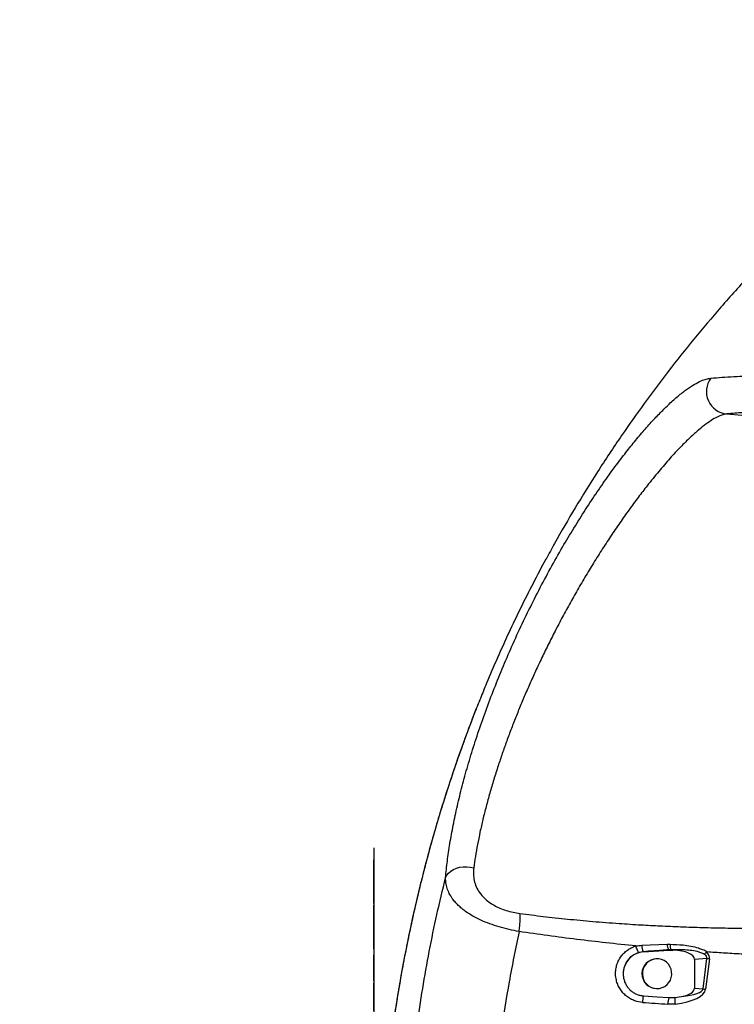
# Model space of a CAD drawing. Extents: x 0 to 16820, y 0 to 11880.
# Tile 22 of 77: x 7178 to 7659, y 6556 to 7219. Entities that reach past the tile are written whole.
import ezdxf

# ---------------------------------------------------------------- set-up
doc = ezdxf.new("R2010")
doc.units = 0
doc.header["$LTSCALE"] = 20
doc.layers.get('0').update_dxf_attribs({"linetype": 'CONTINUOUS'})
doc.styles.add('SLDTEXTSTYLE0', font='TXT', dxfattribs={"width": 0.605})
doc.dimstyles.new('SLDDIMSTYLE1', dxfattribs={"dimtxt": 100, "dimasz": 100, "dimexe": 0, "dimexo": 0.0625, "dimgap": 25, "dimtad": 1, "dimdec": 4, "dimlfac": 20, "dimzin": 12, "dimtxsty": 'SLDTEXTSTYLE0', "dimsah": 1, "dimcen": 0.09, "dimazin": 3, "dimtfac": 1, "dimtofl": 0, "dimtmove": 0, "dimatfit": 3, "dimtolj": 1, "dimtzin": 12})

# ---------------------------------------------------------------- blocks, each defined once
blk = doc.blocks.new('_D_2')
at = {"color": 7, "linetype": 'CONTINUOUS'}
for p, q in [((4232.76, 7130.62), (3693.35, 7225.73)), ((8406, 6401.82), (13110.72, 6401.82))]:
    blk.add_line(p, q, dxfattribs=at)
blk.add_arc((8366, 6401.82), 4714.73, 0, 170, dxfattribs=at)
for points in [[(3722.9, 7220.52), (3756.05, 7316.05), (3726.56, 7321.58)], [(13080.72, 6401.82), (13094.66, 6501.97), (13064.66, 6501.66)]]:
    blk.add_solid(points, dxfattribs=at)
at = {"color": 7, "linetype": 'CONTINUOUS', "insert": (8646.6, 11239.4), "char_height": 100, "attachment_point": 1, "rotation": 355, "style": 'SLDTEXTSTYLE0'}
blk.add_mtext('170°', dxfattribs=at)

msp = doc.modelspace()

# ---------------------------------------------------------------- linework, layer by layer
at = {"color": 8, "linetype": 'CONTINUOUS'}
for p, q in [((7653.4918262, 6953.5634218), (8040.628673, 6921.9813047)), ((7596.330197, 6596.0048734), (7613.3648468, 6596.6642199)), ((7613.3648468, 6596.6642199), (7615.3134419, 6596.6916381)), ((7616.0195185, 6592.9784475), (7614.3970205, 6592.9147004)), ((7597.2959114, 6591.6602908), (7594.2788435, 6591.1129116)), ((7640.1259018, 6587.1435998), (7631.8127228, 6586.5169464)), ((7637.5356628, 6566.6912495), (7640.1259018, 6587.1435998)), ((7641.8448402, 6586.8819205), (7639.2545415, 6566.4295702)), ((7641.4831592, 6591.392502), (7639.8737742, 6591.5035604)), ((7631.8127228, 6567.122653), (7637.5356628, 6566.6912495)), ((7415.9643961, 6565.3697996), (7416.1643697, 6565.3697996)), ((7618.7168075, 6556.4681737), (7613.8694001, 6556.3756971))]:
    msp.add_line(p, q, dxfattribs=at)
at = {"color": 7, "linetype": 'CONTINUOUS'}
for p, q in [((7416.1643697, 6661.5698038), (7416.2643863, 6661.5698038)), ((7416.1643697, 6492.0697956), (7416.1643697, 6661.5698038)), ((7416.2643863, 6492.0697956), (7416.2643863, 6661.5698038)), ((7415.9643961, 6643.2797907), (7415.9643961, 6653.5697876)), ((7415.9643961, 6653.5697876), (7416.1643697, 6653.5697876)), ((7415.9643961, 6642.8598015), (7415.9643961, 6643.2797907)), ((7415.9643961, 6643.2797907), (7416.1643697, 6643.2797907)), ((7415.9643961, 6642.8598015), (7416.1643697, 6642.8598015)), ((7415.9643961, 6632.5697897), (7415.9643961, 6642.8598015)), ((7415.9643961, 6624.1697966), (7415.9643961, 6632.5697897)), ((7415.9643961, 6632.5697897), (7416.1643697, 6632.5697897)), ((7415.9643961, 6624.1697966), (7416.1643697, 6624.1697966)), ((7415.9643961, 6622.9697911), (7416.1643697, 6622.9697911)), ((7415.9643961, 6614.569798), (7415.9643961, 6622.9697911)), ((7415.9643961, 6614.569798), (7416.1643697, 6614.569798)), ((7415.9643961, 6604.2798011), (7415.9643961, 6614.569798)), ((7415.9643961, 6604.2798011), (7416.1643697, 6604.2798011)), ((7415.9643961, 6603.859797), (7415.9643961, 6604.2798011)), ((7415.9643961, 6593.5698001), (7415.9643961, 6603.859797)), ((7415.9643961, 6603.859797), (7416.1643697, 6603.859797)), ((7415.9643961, 6593.5698001), (7416.1643697, 6593.5698001)), ((7597.3653508, 6591.5535091), (7614.5008517, 6592.7666871)), ((7614.5008517, 6592.7666871), (7617.2910644, 6592.7965938)), ((7415.9643961, 6589.3697886), (7416.1643697, 6589.3697886)), ((7415.9643961, 6571.9697921), (7415.9643961, 6589.3697886)), ((7606.6129519, 6586.861506), (7606.3000871, 6586.861506)), ((7631.8127228, 6586.5169464), (7631.8127228, 6567.122653)), ((7415.9643961, 6571.9697921), (7416.1643697, 6571.9697921)), ((7415.9643961, 6570.7698016), (7416.1643697, 6570.7698016)), ((7415.9643961, 6565.3697996), (7415.9643961, 6570.7698016)), ((7606.1207963, 6566.8631642), (7606.3000871, 6566.8615101)), ((7606.3000871, 6566.8615101), (7606.6129519, 6566.8615101)), ((7415.9643961, 6551.8697946), (7415.9643961, 6565.3697996)), ((7614.4954873, 6560.7514678), (7618.5848428, 6560.8298032)), ((7618.5848428, 6560.8298032), (7623.0500055, 6561.5198313))]:
    msp.add_line(p, q, dxfattribs=at)
at = {"color": 8, "linetype": 'CONTINUOUS', "flags": 128}
msp.add_lwpolyline([(7464.2374827, 6641.4862572), (7465.1072336, 6643.1005149), (7466.3172079, 6644.5785312), (7467.8368283, 6645.882964), (7469.6277095, 6646.9808368), (7471.6445519, 6647.8444038), (7473.8363935, 6648.4518348), (7476.1478616, 6648.7877814), (7478.5204841, 6648.8437651), (7480.8943583, 6648.6183552), (7483.2094623, 6648.117259)], dxfattribs=at)
at = {"color": 7, "linetype": 'CONTINUOUS', "flags": 128}
for points in [[(7606.4337207, 6566.8631642), (7608.305843, 6567.0094936), (7610.1168109, 6567.5119011), (7611.801119, 6568.3522372), (7613.2979108, 6569.5001034), (7614.553125, 6570.9140448), (7615.5213429, 6572.5429355), (7616.1675764, 6574.3279158), (7616.4685203, 6576.2044637), (7616.4132072, 6578.1047641), (7616.0037233, 6579.9601226), (7615.2548505, 6581.7034988), (7614.1935898, 6583.2718609), (7612.8583862, 6584.6085547), (7611.2974001, 6585.6652258), (7609.5671369, 6586.4037274), (7607.7301217, 6586.7973416), (7605.8526946, 6586.8318377), (7604.0028049, 6586.5059941), (7602.2472097, 6585.8315675), (7600.6493879, 6584.8329513), (7599.2671562, 6583.5462062), (7598.1504036, 6582.0178686), (7597.3394824, 6580.3031771), (7596.8637181, 6578.4640758), (7596.7403365, 6576.5670685), (7596.9738079, 6574.6807007), (7597.5556685, 6572.8731452), (7598.4648181, 6571.2097435), (7599.6685339, 6569.7506069), (7601.1231853, 6568.5484855), (7602.7762605, 6567.6468162), (7604.5680357, 6567.0781879), (7606.4337207, 6566.8631642)], [(7597.3606421, 6561.9769542), (7606.5743281, 6561.3180994), (7614.4954873, 6560.7514678)]]:
    msp.add_lwpolyline(points, dxfattribs=at)
at = {"color": 7, "linetype": 'CONTINUOUS'}
for centre, radius, start, end in [((8365.9969283, 6401.8197952), 4157, 190, 170), ((8365.9969283, 6401.8197952), 1594, 190, 170), ((7598.4557225, 6576.9599981), 14.6341885, 94.2729832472, 165.2000114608), ((7606.3964202, 6576.8606677), 10.0013022, 90.5518845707, 268.4207973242)]:
    msp.add_arc(centre, radius, start, end, dxfattribs=at)
at = {"color": 8, "linetype": 'CONTINUOUS'}
for centre, radius, start, end in [((7654.8839934, 6968.5988867), 15.0997792, 143.4459725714, 264.7099392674), ((7607.5323008, 6596.2152578), 11.2040793, 181.0759339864, 203.9880068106), ((7621.5270191, 6596.8942865), 8.165414, 181.6145647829, 209.1679324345), ((7613.7911864, 6592.3792823), 0.8085217, 28.6300339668, 41.4692896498), ((7623.5578259, 6596.3356108), 8.2520679, 177.5272626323, 204.0056611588), ((7596.5326316, 6591.0879664), 0.9540185, 29.2079496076, 36.8633894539), ((7649.6658959, 6644.0340367), 57.6847753, 260.4806032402, 262.2076858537), ((7647.0770064, 6623.5887694), 57.691984, 260.480444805, 262.2072530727), ((7618.5737355, 6556.6560251), 21.8702451, 165.9188830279, 177.6325805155), ((7636.0175731, 6555.4394026), 22.1679546, 166.135407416, 177.5793126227), ((7638.6200031, 6559.2531723), 20.0970997, 175.5004844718, 187.9655199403)]:
    msp.add_arc(centre, radius, start, end, dxfattribs=at)
for centre, major_axis, ratio, start_param, end_param in [((7614.767074, 6585.5146935), (9.3841452, 0.5505719), 0.7977853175, 1.2520141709, 1.3903074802), ((7607.9031684, 6584.997282), (32.2715509, 2.7366291), 0.2313926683, 6.2051691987, 6.5928205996), ((7607.1220681, 6584.7356022), (34.7415976, 3.1295536), 0.3580889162, 6.2048422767, 6.5924936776), ((7605.0703363, 6568.5352913), (34.2142705, -1.7685456), 0.3641953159, 5.141401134, 6.2560703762), ((7605.8514367, 6568.7969711), (31.7072665, -1.9084927), 0.2356538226, 5.2998181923, 6.2566962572), ((6574.7635902, 6638.9324551), (2700.4133156, -190.5514908), 0.0036865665, 5.1007651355, 5.107634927)]:
    msp.add_ellipse(centre, major_axis=major_axis, ratio=ratio, start_param=start_param, end_param=end_param, dxfattribs=at)
at = {"color": 7, "linetype": 'CONTINUOUS'}
for centre, major_axis, start_param, end_param in [((7611.1422015, 6585.2414452), (20.6637135, 1.4683596), 6.2574659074, 7.5262214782), ((7611.1422015, 6568.3981453), (20.6637135, -1.4683596), 5.3520266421, 6.3089047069)]:
    msp.add_ellipse(centre, major_axis=major_axis, ratio=0.3620199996, start_param=start_param, end_param=end_param, dxfattribs=at)
for points, knots in [([(7745.3688098, 7120.6649242), (7741.8830937, 7117.6952121), (7730.4492843, 7107.9539934), (7711.9547169, 7090.7518793), (7690.019408, 7069.2920121), (7669.2632854, 7047.5588626), (7649.7263401, 7025.8001025), (7631.3777182, 7004.0675069), (7614.1700094, 6982.425391), (7597.9607962, 6960.7904462), (7582.0570036, 6938.2653688), (7566.5427965, 6914.887874), (7551.5663726, 6890.6694959), (7540.0725165, 6871.0722019), (7533.8133378, 6859.425361), (7531.9217158, 6855.9055029)], [0, 0, 0, 0, 0.0401719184, 0.1317715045, 0.2215042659, 0.3093702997, 0.3953693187, 0.478015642, 0.5588611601, 0.6379058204, 0.715149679, 0.8007399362, 0.8840049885, 0.9649444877, 1, 1, 1, 1]), ([(7531.8399383, 6855.9498487), (7531.8243206, 6855.9218354), (7528.7979409, 6850.49345), (7523.0498752, 6839.4684516), (7514.6753611, 6822.9326807), (7506.7049748, 6806.2509104), (7499.0789577, 6789.3946647), (7492.7296177, 6774.691395), (7489.054051, 6765.5199354), (7487.6985861, 6762.1377109)], [0, 0, 0, 0, 0.00093445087, 0.18107669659, 0.36129557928, 0.53910012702, 0.71698919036, 0.89563208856, 1, 1, 1, 1]), ([(7487.6467897, 6762.0565294), (7486.6636223, 6759.6306854), (7483.7518612, 6752.4462744), (7479.1467345, 6740.3285176), (7473.8237372, 6725.7301498), (7468.7429768, 6710.9919475), (7463.902376, 6696.1595869), (7459.3046041, 6681.228161), (7454.947517, 6666.1955574), (7450.8305461, 6651.0596545), (7446.953166, 6635.8173587), (7443.3205213, 6620.4950836), (7439.9403593, 6605.106672), (7436.8099739, 6589.6533096), (7433.9236997, 6574.1137274), (7431.2816971, 6558.4846483), (7428.888051, 6542.7887199), (7426.7466493, 6527.0485844), (7424.8602779, 6511.2867648), (7423.2312715, 6495.5238234), (7421.8592454, 6479.7664049), (7420.7411499, 6463.9365079), (7419.8786081, 6448.0898489), (7419.277296, 6432.3011068), (7418.9133523, 6416.9023318), (7418.8696633, 6406.7705971), (7418.8483669, 6401.8318224)], [0, 0, 0, 0, 0.0218165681, 0.0646122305, 0.1076266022, 0.1505410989, 0.1933802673, 0.2361689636, 0.278931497, 0.3216927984, 0.3644722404, 0.4073011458, 0.4499598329, 0.49255899, 0.5352582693, 0.5780157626, 0.6207899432, 0.6635279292, 0.7061884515, 0.7487331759, 0.7911264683, 0.8334376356, 0.8763231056, 0.9186534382, 0.9603471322, 1, 1, 1, 1]), ([(7584.307046, 6580.6982367), (7584.1296664, 6579.8794655), (7583.7749058, 6578.2419174), (7583.7623329, 6575.7145112), (7584.1468029, 6573.22593), (7584.9385155, 6570.8336041), (7586.1215158, 6568.6142792), (7587.6490956, 6566.624174), (7589.4901714, 6564.9316733), (7591.5771199, 6563.5723776), (7593.8601815, 6562.6038645), (7595.8198048, 6562.1227866), (7596.9987809, 6562.0112025), (7597.3606421, 6561.9769542)], [0, 0, 0, 0, 0.0959336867, 0.1918680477, 0.2878373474, 0.3838067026, 0.4797975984, 0.5757860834, 0.671521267, 0.7672543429, 0.8625324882, 0.9578073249, 1, 1, 1, 1])]:
    msp.add_open_spline(points, degree=3, knots=knots, dxfattribs=at)
at = {"color": 8, "linetype": 'CONTINUOUS'}
for points, knots in [([(7464.2374827, 6641.4862572), (7464.5990455, 6645.1655975), (7465.32368, 6652.5396312), (7467.08324, 6664.4156566), (7469.3244286, 6676.8180107), (7472.0862652, 6689.7249635), (7475.3450864, 6703.0354647), (7479.1531881, 6716.8816173), (7483.5410536, 6731.2470344), (7488.5118006, 6746.0972414), (7493.9863222, 6761.1719669), (7499.9338358, 6776.3689414), (7506.31342, 6791.5642448), (7513.118835, 6806.7093129), (7520.3132755, 6821.7546974), (7527.8761725, 6836.6676643), (7535.7484742, 6851.328323), (7543.6616152, 6865.2495831), (7551.5645561, 6878.3924229), (7559.392876, 6890.7523452), (7567.3168906, 6902.6339849), (7575.2528226, 6913.919021), (7582.7659711, 6924.0159817), (7589.8097438, 6932.9509743), (7596.368231, 6940.8227685), (7602.757444, 6948.0492251), (7608.9112776, 6954.5636129), (7614.9791437, 6960.5087407), (7620.8726858, 6965.7338735), (7626.5235616, 6970.146581), (7631.7062093, 6973.5728348), (7636.0837479, 6975.8254917), (7639.7698906, 6977.1659176), (7641.7595545, 6977.4499846), (7642.754407, 6977.5920211)], [0, 0, 0, 0, 0.0330683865, 0.0662747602, 0.0995539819, 0.1328361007, 0.1660488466, 0.1991215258, 0.2335239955, 0.2680466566, 0.3026063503, 0.3371215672, 0.3715175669, 0.4055792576, 0.4397815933, 0.4740191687, 0.5081972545, 0.5422384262, 0.5734526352, 0.6048142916, 0.6362096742, 0.6675393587, 0.6987266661, 0.7255209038, 0.7524335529, 0.7793805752, 0.8062818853, 0.8330663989, 0.8626351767, 0.892311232, 0.9219934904, 0.9515706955, 0.9757848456, 1, 1, 1, 1]), ([(7642.754407, 6977.5920211), (7645.2584423, 6977.7899498), (7650.0979995, 6978.1724874), (7658.0447415, 6978.6852267), (7663.6984712, 6978.9845779), (7666.5260507, 6979.1342913)], [0, 0, 0, 0, 0.34893317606, 0.67438428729, 1, 1, 1, 1]), ([(7653.4918262, 6953.5634218), (7652.6606149, 6953.4289128), (7650.9947322, 6953.1593349), (7647.8515664, 6951.9284044), (7644.0834767, 6949.8973382), (7639.5587459, 6946.8150029), (7634.5118975, 6942.7924182), (7629.8074022, 6938.5729121), (7625.6948196, 6934.6001756), (7622.3339033, 6931.2010533), (7618.8534432, 6927.5303382), (7615.2522382, 6923.582653), (7611.5513338, 6919.3764846), (7607.7501538, 6914.9074841), (7603.8717101, 6910.1978034), (7599.2500087, 6904.410193), (7593.8693097, 6897.417996), (7587.7246887, 6889.0841389), (7581.5312732, 6880.3294056), (7575.323135, 6871.1912502), (7569.138218, 6861.7160814), (7563.1097606, 6852.1058155), (7557.2653503, 6842.4195715), (7551.6718498, 6832.7879674), (7546.2480982, 6823.085274), (7541.0657578, 6813.4519063), (7536.0874557, 6803.8343073), (7531.3445348, 6794.3083111), (7526.9327955, 6785.0880558), (7522.839436, 6776.1943341), (7519.0306529, 6767.595671), (7515.3735914, 6759.0035938), (7511.8761399, 6750.4368719), (7508.5413174, 6741.9029724), (7505.3780199, 6733.4252597), (7502.3906698, 6725.0160833), (7499.4651777, 6716.3382846), (7496.6343293, 6707.4200667), (7493.9366227, 6698.3060558), (7491.4867381, 6689.3609335), (7489.2922251, 6680.6136962), (7487.3547395, 6672.0763163), (7485.6888988, 6663.7926866), (7484.2729873, 6655.7527441), (7483.5644309, 6650.6657255), (7483.2094623, 6648.117259)], [0, 0, 0, 0, 0.0241406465, 0.0483817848, 0.0775189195, 0.1068580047, 0.1364155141, 0.1662037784, 0.1826071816, 0.1990105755, 0.2155745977, 0.2321386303, 0.2488644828, 0.2655904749, 0.2824746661, 0.2993593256, 0.3249533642, 0.3506728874, 0.3765534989, 0.4025490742, 0.4286958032, 0.4549472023, 0.4800008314, 0.5051363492, 0.5296964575, 0.5543263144, 0.5782065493, 0.6021460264, 0.6257784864, 0.6472337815, 0.6687529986, 0.6903109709, 0.7119673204, 0.7336619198, 0.7554547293, 0.7772855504, 0.7991795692, 0.8239568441, 0.8488260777, 0.8737509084, 0.8988217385, 0.9239500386, 0.9492271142, 0.9745640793, 1, 1, 1, 1]), ([(7677.030356, 6955.0975262), (7674.8698011, 6954.9839357), (7670.5480392, 6954.7567205), (7664.5145096, 6954.3836417), (7658.7787392, 6953.9893024), (7655.2543014, 6953.7053958), (7653.4918262, 6953.5634218)], [0, 0, 0, 0, 0.2498138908, 0.4997031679, 0.7498152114, 1, 1, 1, 1]), ([(7487.6985861, 6762.1377109), (7486.7208976, 6759.7389518), (7483.3863953, 6751.5577496), (7478.0437905, 6737.3775428), (7471.6520257, 6719.5654842), (7465.6088643, 6701.5055127), (7459.8918572, 6683.2076685), (7454.5299879, 6664.7258864), (7449.5124129, 6646.0204279), (7444.851195, 6627.1150249), (7440.549617, 6608.003964), (7436.6251471, 6588.7495877), (7433.0765626, 6569.3337012), (7429.9112127, 6549.7791458), (7426.5715938, 6526.1144266), (7423.3923765, 6498.2944042), (7420.7817532, 6466.2767912), (7419.4812639, 6439.4702117), (7418.9391421, 6417.9750302), (7418.8879235, 6407.2135201), (7418.8623143, 6401.8327851)], [0, 0, 0, 0, 0.0216050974, 0.0736862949, 0.1257675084, 0.1782713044, 0.2307750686, 0.283403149, 0.3360310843, 0.3890911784, 0.442151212, 0.4953418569, 0.5485324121, 0.6019664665, 0.6554340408, 0.741360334, 0.8274272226, 0.913640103, 0.9568202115, 1, 1, 1, 1]), ([(7483.2094623, 6648.117259), (7483.0896315, 6646.7067227), (7482.8496347, 6643.8817037), (7483.395319, 6639.6191099), (7484.7150503, 6635.414232), (7486.9800142, 6631.363843), (7489.9279842, 6627.9102226), (7493.3048914, 6625.1010439), (7496.8022085, 6622.8603489), (7500.7619351, 6620.9407988), (7505.0927063, 6619.3631366), (7509.6703143, 6618.1478081), (7512.7752142, 6617.6579446), (7514.328034, 6617.4129544)], [0, 0, 0, 0, 0.1068176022, 0.2139340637, 0.3205035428, 0.4267555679, 0.5328481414, 0.6094123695, 0.6859374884, 0.7634637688, 0.8409903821, 0.9204762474, 1, 1, 1, 1]), ([(7438.1580664, 6475.2845241), (7439.0249131, 6486.4048338), (7440.7596831, 6508.6592625), (7444.5096357, 6539.2024585), (7448.7092805, 6566.9481234), (7453.1960428, 6591.9189514), (7458.2972561, 6616.7905316), (7462.2574074, 6633.2543497), (7464.2374827, 6641.4862572)], [0, 0, 0, 0, 0.1984626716, 0.39717179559, 0.54766317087, 0.69815459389, 0.84907732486, 1, 1, 1, 1]), ([(7513.7055231, 6605.2497922), (7511.4707995, 6605.6701653), (7506.9470645, 6606.5211235), (7500.277347, 6608.2774077), (7493.8450407, 6610.3905173), (7487.9323741, 6612.8218674), (7482.5532643, 6615.5657479), (7478.382367, 6618.2106338), (7475.1646672, 6620.6751355), (7472.711967, 6622.875285), (7470.5521729, 6625.1753753), (7468.4746689, 6627.8521273), (7466.6406407, 6630.9112243), (7465.2243019, 6634.3716658), (7464.3563593, 6637.9160436), (7464.2772239, 6640.2927112), (7464.2374827, 6641.4862572)], [0, 0, 0, 0, 0.0809032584, 0.163771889, 0.243703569, 0.3255436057, 0.4038892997, 0.4838439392, 0.5360190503, 0.5885846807, 0.6422981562, 0.6963706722, 0.7704221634, 0.8452406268, 0.9222809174, 1, 1, 1, 1]), ([(7513.7055231, 6605.2497922), (7513.8591892, 6606.469794), (7514.171528, 6608.9495477), (7514.4222294, 6612.3800835), (7514.4997641, 6615.3629644), (7514.3846631, 6616.7369578), (7514.328034, 6617.4129544)], [0, 0, 0, 0, 0.2459929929, 0.5000009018, 0.7540033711, 1, 1, 1, 1]), ([(7514.328034, 6617.4129544), (7519.5344392, 6616.738955), (7530.1772236, 6615.3611847), (7546.5063867, 6613.5936465), (7563.5156132, 6612.003788), (7580.033647, 6610.7227743), (7595.1417632, 6609.7583074), (7608.961273, 6609.0274507), (7622.7627302, 6608.4352451), (7637.3780097, 6607.958284), (7651.9547181, 6607.6352281), (7665.4044683, 6607.4653275), (7677.5828641, 6607.4101524), (7689.0058132, 6607.4427438), (7700.4288567, 6607.5529598), (7712.0694737, 6607.7452645), (7724.1576139, 6608.0313277), (7737.1740776, 6608.4359472), (7750.5811603, 6608.9614138), (7763.8350458, 6609.5948986), (7776.1530433, 6610.2759063), (7784.0565706, 6610.7901399), (7787.85208, 6611.0370903)], [0, 0, 0, 0, 0.0571435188, 0.1168111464, 0.1790046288, 0.243517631, 0.2977532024, 0.3445204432, 0.394938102, 0.4490014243, 0.5047262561, 0.5547838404, 0.5965325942, 0.6383513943, 0.6801767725, 0.7219217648, 0.7661350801, 0.8128962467, 0.8648243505, 0.9133140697, 0.9583708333, 1, 1, 1, 1]), ([(7513.7055231, 6605.2497922), (7511.3836187, 6593.9635733), (7506.736368, 6571.3744061), (7501.5811207, 6538.1174336), (7497.5842969, 6505.6434502), (7495.9444479, 6484.5327911), (7495.1240135, 6473.9708973)], [0, 0, 0, 0, 0.2606475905, 0.5216815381, 0.7606920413, 1, 1, 1, 1]), ([(7592.3501564, 6595.531538), (7585.6231435, 6596.2250475), (7572.3491951, 6597.5935018), (7552.5904977, 6599.9358891), (7533.0973716, 6602.4472836), (7520.1590843, 6604.317124), (7513.7055231, 6605.2497922)], [0, 0, 0, 0, 0.2560516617, 0.5052490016, 0.7532203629, 1, 1, 1, 1]), ([(7596.7221571, 6557.5594305), (7595.0278206, 6557.8052423), (7592.2555953, 6558.2074326), (7588.7048342, 6559.849957), (7585.9745132, 6561.6593974), (7583.5915928, 6563.9243647), (7581.6080196, 6566.5463957), (7580.0969, 6569.4696213), (7578.9997593, 6572.8537148), (7578.5556902, 6576.392883), (7578.7828653, 6579.931749), (7579.52355, 6583.1175459), (7580.7935257, 6586.123376), (7582.5372765, 6588.8736696), (7584.7231889, 6591.2811741), (7587.1580366, 6593.1874151), (7589.7205938, 6594.6318146), (7591.4735546, 6595.2316396), (7592.3500372, 6595.5315529)], [0, 0, 0, 0, 0.0953000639, 0.1559272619, 0.2165533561, 0.2771146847, 0.3376764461, 0.3981377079, 0.4585986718, 0.5339222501, 0.5942639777, 0.6546063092, 0.7149509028, 0.7752957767, 0.8356997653, 0.8961040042, 0.9480518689, 1, 1, 1, 1]), ([(7594.2787243, 6591.1128967), (7594.1441486, 6591.2755617), (7593.874996, 6591.6008934), (7593.3641263, 6592.6518202), (7592.8319475, 6593.9906837), (7592.5107534, 6595.0179599), (7592.3501564, 6595.5315976)], [0, 0, 0, 0, 0.2499987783, 0.499999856, 0.7500001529, 1, 1, 1, 1]), ([(7592.3502756, 6595.5316274), (7592.3502955, 6595.5316324), (7593.6648231, 6595.8602656), (7594.9975201, 6595.93257), (7596.330197, 6596.0048734)], [0, 0, 0, 0, 0.0000151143, 1, 1, 1, 1]), ([(7614.3970205, 6592.9147004), (7611.1217849, 6592.6722993), (7605.4252691, 6592.2506985), (7599.7206401, 6591.8363906), (7597.2959114, 6591.6602908)], [0, 0, 0, 0, 0.5749541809, 1, 1, 1, 1]), ([(7615.3134419, 6596.6916381), (7618.265509, 6596.5991343), (7622.9655336, 6596.4518578), (7629.2817564, 6595.546092), (7633.9306585, 6594.6001189), (7636.9150071, 6592.9459075), (7639.8737194, 6592.5227541), (7639.8737146, 6591.5036746), (7639.8737146, 6591.5036647)], [0, 0, 0, 0, 0.3487078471, 0.55518229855, 0.76125055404, 0.8808201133, 0.99999883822, 1, 1, 1, 1]), ([(7638.4470774, 6589.8791699), (7637.6760924, 6590.2745538), (7636.1149298, 6591.0751641), (7632.8949348, 6591.9776356), (7628.8990016, 6592.6371735), (7623.023568, 6593.0766646), (7618.7361468, 6593.0165425), (7616.0195185, 6592.9784475)], [0, 0, 0, 0, 0.1119858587, 0.2267594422, 0.4324954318, 0.6404134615, 1, 1, 1, 1]), ([(7594.2788435, 6591.1129116), (7592.9703804, 6590.6101371), (7590.9096209, 6589.8182942), (7588.5244694, 6587.9241208), (7586.8688205, 6586.1302897), (7585.5313389, 6584.0517611), (7584.723972, 6582.2062471), (7584.4047393, 6581.0515907), (7584.307046, 6580.6982367)], [0, 0, 0, 0, 0.2782762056, 0.4382701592, 0.6028483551, 0.762838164, 0.9274225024, 1, 1, 1, 1]), ([(7639.8738338, 6591.5035455), (7639.6149559, 6591.2176618), (7639.0972006, 6590.6458947), (7638.663785, 6590.1347448), (7638.4470774, 6589.8791699)], [0, 0, 0, 0, 0.5000002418, 1, 1, 1, 1]), ([(7792.6438762, 6590.0692044), (7786.2132153, 6589.6910017), (7773.1358476, 6588.92189), (7753.1618815, 6588.3161665), (7732.520568, 6588.0798473), (7714.7260403, 6588.2286417), (7699.9425686, 6588.5533002), (7688.3291712, 6588.9157257), (7676.5318486, 6589.3886571), (7664.5507313, 6589.9743948), (7652.8463695, 6590.6383344), (7645.1382754, 6591.1499147), (7641.4831592, 6591.392502)], [0, 0, 0, 0, 0.1278111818, 0.2599163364, 0.3963737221, 0.5372375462, 0.6127991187, 0.6895888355, 0.7676137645, 0.8468795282, 0.9273915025, 1, 1, 1, 1])]:
    msp.add_open_spline(points, degree=3, knots=knots, dxfattribs=at)

# ---------------------------------------------------------------- dimensions: what is measured, and where the dimension line sits
at = {"color": 7, "linetype": 'CONTINUOUS'}
dim = msp.add_angular_dim_2l(base=(8776.9122976, 11098.6039576), line1=((7345.1676267, 6401.8197952), (8365.9969283, 6401.8197952)), line2=((4272.1510991, 7123.6752698), (6796.21337, 6678.6149904)), dimstyle='SLDDIMSTYLE1', dxfattribs=at)
dim.commit()
dim.dimension.update_dxf_attribs({"geometry": '_D_2', "text_midpoint": (8776.9122976, 11098.6039576), "dimtype": 162})

doc.saveas('drawing.dxf')
